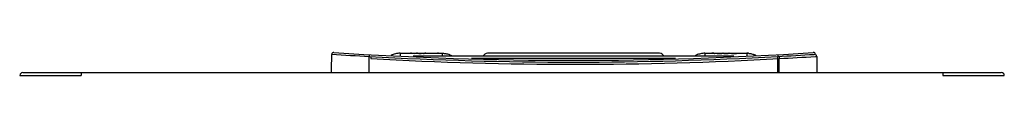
# Model space of a CAD drawing. Header units: millimetres. Extents: x 0 to 3364, y 0 to 2378.
# Tile 7 of 36: x 1440.85 to 1600.9, y 490.87 to 494.61. Entities that reach past the tile are written whole.
import ezdxf

# ---------------------------------------------------------------- set-up
doc = ezdxf.new("R2010")
doc.units = ezdxf.units.MM
doc.header["$LTSCALE"] = 185.02
doc.layers.add('00_COMPONENTS', color=7, linetype='CONTINUOUS')

msp = doc.modelspace()

# ---------------------------------------------------------------- linework, layer by layer
at = {"layer": '00_COMPONENTS', "color": 9, "linetype": 'CONTINUOUS'}
for p, q in [((1497.67, 491.35), (1497.67, 493.97)), ((1502.72, 494.1), (1502.72, 494.08)), ((1502.72, 494.08), (1502.72, 494.04)), ((1502.72, 494.04), (1502.72, 494)), ((1504.56, 494.5), (1504.56, 494.47)), ((1505.59, 494.5), (1505.59, 494.48)), ((1505.78, 494.5), (1505.78, 494.47)), ((1506.1, 494.49), (1506.1, 494.46)), ((1506.57, 494.5), (1506.57, 494.48)), ((1509.52, 494.5), (1509.52, 494)), ((1553.5, 494.5), (1553.5, 494.48)), ((1553.64, 494.49), (1553.64, 494.44)), ((1555.37, 494.48), (1555.37, 494.45)), ((1555.49, 494.47), (1555.49, 494.45)), ((1555.69, 494.47), (1555.69, 494.44)), ((1555.86, 494.47), (1555.86, 494.45)), ((1555.97, 494.48), (1555.97, 494.45)), ((1556.12, 494.5), (1556.12, 494.47)), ((1559.02, 494.5), (1559.02, 494)), ((1564.07, 491.35), (1564.07, 493.97)), ((1564.32, 491.35), (1564.32, 493.62)), ((1569.96, 494.31), (1570.17, 494.32)), ((1570.19, 493.96), (1570.42, 493.97)), ((1450.83, 491.35), (1450.83, 490.87)), ((1590.91, 491.35), (1590.91, 490.87))]:
    msp.add_line(p, q, dxfattribs=at)
at = {"layer": '00_COMPONENTS', "color": 7, "linetype": 'CONTINUOUS'}
for p, q in [((1502.72, 494.5), (1502.47, 494.48)), ((1502.72, 494.5), (1504.76, 494.5)), ((1502.97, 494.47), (1502.97, 494.5)), ((1503.27, 494.47), (1502.97, 494.47)), ((1503.27, 494.5), (1503.27, 494.47)), ((1504.95, 494.47), (1504.58, 494.47)), ((1556.92, 494), (1504.83, 494)), ((1504.95, 494.5), (1505.79, 494.5)), ((1505.53, 494.48), (1505.46, 494.49)), ((1505.54, 494.5), (1505.54, 494.48)), ((1505.79, 494.5), (1506.1, 494.49)), ((1506.46, 494.5), (1509.53, 494.5)), ((1506.71, 494.5), (1506.71, 494.48)), ((1507.5, 494.47), (1507.5, 494.5)), ((1507.79, 494.47), (1507.5, 494.47)), ((1507.79, 494.5), (1507.79, 494.47)), ((1509.27, 494.47), (1508.97, 494.47)), ((1508.99, 494.5), (1508.99, 494.47)), ((1509.27, 494.5), (1509.27, 494.47)), ((1509.52, 494.5), (1509.78, 494.48)), ((1547.43, 493.65), (1514.31, 493.65)), ((1544.87, 494.5), (1516.87, 494.5)), ((1552.22, 494.5), (1553.59, 494.5)), ((1552.74, 494.44), (1552.74, 494.5)), ((1552.91, 494.44), (1552.74, 494.44)), ((1552.91, 494.5), (1552.91, 494.44)), ((1553.36, 494.5), (1553.34, 494.5)), ((1553.55, 494.5), (1553.64, 494.49)), ((1553.65, 494.5), (1555.15, 494.5)), ((1553.86, 494.44), (1553.65, 494.44)), ((1554.03, 494.44), (1554.03, 494.5)), ((1554.98, 494.44), (1554.03, 494.44)), ((1554.2, 494.5), (1554.2, 494.44)), ((1554.2, 494.47), (1554.98, 494.47)), ((1554.98, 494.47), (1554.98, 494.44)), ((1555.15, 494.5), (1555.22, 494.5)), ((1555.22, 494.5), (1555.31, 494.5)), ((1555.31, 494.5), (1555.31, 494.45)), ((1555.31, 494.5), (1555.37, 494.48)), ((1555.37, 494.5), (1556.15, 494.5)), ((1555.49, 494.47), (1555.69, 494.47)), ((1555.97, 494.5), (1555.96, 494.5)), ((1556.01, 494.49), (1556.01, 494.45)), ((1556.17, 494.5), (1559.03, 494.5)), ((1556.4, 494.44), (1556.4, 494.5)), ((1557.36, 494.44), (1556.4, 494.44)), ((1556.57, 494.5), (1556.57, 494.44)), ((1556.57, 494.47), (1557.36, 494.47)), ((1557.36, 494.47), (1557.36, 494.44)), ((1557.91, 494.44), (1557.91, 494.5)), ((1558.08, 494.44), (1557.91, 494.44)), ((1558.08, 494.5), (1558.08, 494.44)), ((1441.35, 491.35), (1600.4, 491.35))]:
    msp.add_line(p, q, dxfattribs=at)
for centre, radius, start, end in [((1491.88, 494.31), 0.3, 86.2755, 179.4511), ((1530.87, 1093.34), 600, 266.2755, 273.7245), ((1569.87, 494.31), 0.3, 0.5489, 93.7245), ((1120.18, 497.87), 371.41, 359.0084, 359.4511), ((1502.78, 491.42), 3.08, 94.2058, 95.7435), ((1502.74, 491.87), 2.63, 92.3246, 94.2173), ((1504.37, 493.82), 0.674, 80.4173, 81.9397), ((1506.3, 502.72), 8.27, 264.6661, 265.2242), ((1506.07, 500), 5.54, 265.267, 267.9001), ((1506.12, 501.47), 7.01, 267.9425, 269.8771), ((1506.11, 516.92), 22.43, 269.9952, 270.3442), ((1506.13, 503.07), 8.61, 269.8225, 270.0006), ((1506.01, 529.85), 35.35, 270.3735, 270.5722), ((1506.18, 499.72), 5.26, 273.3108, 275.1759), ((1504.62, 516.78), 22.4, 275.2154, 275.3709), ((1516.87, 493.8), 0.7, 90, 163.3985), ((1544.87, 493.8), 0.7, 16.6015, 90), ((1552.26, 491.63), 2.87, 93.8442, 94.6146), ((1553.34, 493.66), 0.841, 85.9485, 88.6385), ((1553.34, 493.68), 0.812, 83.1112, 85.9439), ((1553.34, 493.7), 0.799, 80.0327, 83.115), ((1553.31, 493.52), 0.984, 79.1541, 80.0258), ((1553.3, 493.44), 1.07, 76.6324, 79.1308), ((1553.26, 493.3), 1.2, 74.5419, 76.6381), ((1553.24, 493.21), 1.29, 72.4807, 74.5448), ((1553.22, 493.15), 1.36, 71.5477, 72.4895), ((1553.55, 493.65), 0.852, 82.0666, 83.447), ((1555.52, 495.95), 1.5, 261.2378, 263.6779), ((1555.57, 496.33), 1.89, 263.6173, 265.1321), ((1555.63, 497.02), 2.58, 265.1624, 267.0294), ((1555.66, 497.67), 3.23, 267.0002, 268.0202), ((1555.69, 498.72), 4.29, 268.072, 270.0662), ((1555.69, 497.59), 3.13, 269.9254, 272.0422), ((1555.7, 497.27), 2.84, 269.9365, 273.3346), ((1555.72, 496.81), 2.34, 272.0965, 273.4425), ((1555.72, 496.94), 2.5, 273.3838, 275.1493), ((1555.78, 496.31), 1.87, 275.1518, 276.4363), ((1555.9, 494.89), 0.413, 279.5353, 280.9511), ((1555.81, 496.01), 1.57, 276.4264, 277.8426), ((1559.02, 492.27), 2.22, 87.0727, 89.7669), ((1558.98, 491.55), 2.95, 86.8878, 87.0448), ((1558.98, 491.54), 2.96, 85.8774, 86.8921), ((1559, 491.81), 2.69, 86.1562, 86.9381), ((1558.98, 491.63), 2.87, 85.3854, 86.1558), ((1558.98, 491.57), 2.93, 85.3906, 85.8364), ((1558.98, 491.59), 2.91, 84.6153, 85.857), ((1558.93, 491.06), 3.44, 82.6627, 84.6194), ((1558.93, 491.06), 3.44, 82.8849, 84.618), ((1570.12, 493.96), 0.3, 0.5489, 82.6389), ((1941.56, 497.87), 371.41, 180.5489, 180.5688), ((1941.81, 497.52), 371.41, 180.5489, 180.9708), ((1441.35, 490.85), 0.5, 90, 177), ((1600.4, 490.85), 0.5, 3, 90)]:
    msp.add_arc(centre, radius, start, end, dxfattribs=at)
at = {"layer": '00_COMPONENTS', "color": 9, "linetype": 'CONTINUOUS'}
for centre, radius, start, end in [((1532.61, 1157.23), 664.17, 266.45819, 266.98486), ((1530.87, 1093.81), 600.76, 266.83204, 273.16796), ((1531.12, 1093.46), 600.76, 266.83204, 273.16796), ((1529.11, 1157.61), 664.56, 273.01528, 273.52345), ((1529.36, 1157.26), 664.55, 273.01528, 273.5217)]:
    msp.add_arc(centre, radius, start, end, dxfattribs=at)
for points, knots in [([(1497.69, 494.26), (1497.68, 494.26), (1497.7, 494.21), (1497.68, 494.17), (1497.68, 494.07), (1497.67, 494.01), (1497.67, 493.97)], [0, 0, 0, 0, 0.07562, 0.290726, 0.615209, 1, 1, 1, 1]), ([(1497.94, 493.91), (1497.93, 493.91), (1497.95, 493.86), (1497.93, 493.82), (1497.93, 493.72), (1497.92, 493.66), (1497.92, 493.62)], [0, 0, 0, 0, 0.07562, 0.290726, 0.615209, 1, 1, 1, 1]), ([(1502.72, 494.5), (1502.72, 494.5), (1502.73, 494.48), (1502.72, 494.46), (1502.72, 494.43), (1502.72, 494.37), (1502.72, 494.26), (1502.72, 494.16), (1502.72, 494.1)], [0, 0, 0, 0, 0.022403, 0.079034, 0.161886, 0.268096, 0.55399, 1, 1, 1, 1]), ([(1552.22, 494.5), (1552.22, 494.5), (1552.23, 494.48), (1552.22, 494.46), (1552.22, 494.42), (1552.22, 494.35), (1552.22, 494.2), (1552.22, 494.08), (1552.22, 494)], [0, 0, 0, 0, 0.02046, 0.07179, 0.146741, 0.243106, 0.50751, 1, 1, 1, 1]), ([(1564.06, 494.26), (1564.06, 494.26), (1564.05, 494.21), (1564.07, 494.17), (1564.06, 494.07), (1564.07, 494.01), (1564.07, 493.97)], [0, 0, 0, 0, 0.075629, 0.290738, 0.615217, 1, 1, 1, 1]), ([(1564.31, 493.91), (1564.31, 493.91), (1564.3, 493.86), (1564.32, 493.82), (1564.31, 493.72), (1564.32, 493.66), (1564.32, 493.62)], [0, 0, 0, 0, 0.075629, 0.290738, 0.615217, 1, 1, 1, 1]), ([(1440.85, 490.87), (1440.85, 490.89), (1440.95, 490.86), (1441.06, 490.89), (1441.31, 490.87), (1441.63, 490.88), (1442.05, 490.88), (1442.77, 490.88), (1443.86, 490.88), (1445.36, 490.88), (1447.06, 490.88), (1448.91, 490.88), (1450.18, 490.87), (1450.83, 490.87)], [0, 0, 0, 0, 0.004833, 0.019213, 0.043037, 0.076071, 0.118004, 0.168442, 0.292793, 0.444357, 0.617263, 0.804913, 1, 1, 1, 1]), ([(1590.91, 490.87), (1591.56, 490.87), (1592.83, 490.88), (1594.68, 490.88), (1596.39, 490.88), (1597.88, 490.88), (1598.97, 490.88), (1599.69, 490.88), (1600.11, 490.88), (1600.43, 490.87), (1600.69, 490.89), (1600.8, 490.86), (1600.9, 490.89), (1600.9, 490.87)], [0, 0, 0, 0, 0.195086, 0.382736, 0.555643, 0.707207, 0.831558, 0.881995, 0.923929, 0.956963, 0.980786, 0.995165, 1, 1, 1, 1])]:
    msp.add_open_spline(points, degree=3, knots=knots, dxfattribs=at)
at = {"layer": '00_COMPONENTS', "color": 7, "linetype": 'CONTINUOUS'}
for points, knots in [([(1502.72, 494.5), (1502.45, 494.5), (1501.94, 494.41), (1501.44, 494.26), (1501.24, 494.13)], [0, 0, 0, 0, 0.533555, 1, 1, 1, 1]), ([(1506.88, 494.5), (1506.86, 494.5), (1506.81, 494.49), (1506.76, 494.49), (1506.71, 494.49)], [0, 0, 0, 0, 0.203796, 1, 1, 1, 1]), ([(1509.53, 494.5), (1509.67, 494.5), (1509.96, 494.47), (1510.38, 494.38), (1510.72, 494.28), (1510.95, 494.17), (1511.07, 494.09), (1511.12, 494.03), (1511.12, 494)], [0, 0, 0, 0, 0.25083, 0.500771, 0.750641, 0.875551, 0.937859, 1, 1, 1, 1]), ([(1509.87, 494.47), (1509.99, 494.46), (1510.23, 494.41), (1510.57, 494.33), (1510.84, 494.23), (1511.02, 494.13), (1511.12, 494.05), (1511.12, 494)], [0, 0, 0, 0, 0.271804, 0.529068, 0.772506, 0.887917, 1, 1, 1, 1]), ([(1551.88, 494.47), (1551.75, 494.46), (1551.51, 494.41), (1551.17, 494.32), (1550.9, 494.23), (1550.72, 494.13), (1550.62, 494.05), (1550.62, 494)], [0, 0, 0, 0, 0.271775, 0.529035, 0.77248, 0.887898, 1, 1, 1, 1]), ([(1555.19, 494.48), (1555.18, 494.48), (1555.17, 494.49), (1555.16, 494.49), (1555.15, 494.5)], [0, 0, 0, 0, 0.71712, 1, 1, 1, 1]), ([(1555.22, 494.47), (1555.22, 494.47), (1555.21, 494.48), (1555.19, 494.48), (1555.19, 494.48)], [0, 0, 0, 0, 0.540249, 1, 1, 1, 1]), ([(1555.37, 494.48), (1555.37, 494.48), (1555.38, 494.48), (1555.4, 494.48), (1555.4, 494.48)], [0, 0, 0, 0, 0.46192, 1, 1, 1, 1]), ([(1555.95, 494.48), (1555.95, 494.48), (1555.96, 494.48), (1555.97, 494.48), (1555.97, 494.48)], [0, 0, 0, 0, 0.529676, 1, 1, 1, 1]), ([(1555.98, 494.48), (1555.99, 494.48), (1555.99, 494.49), (1556.01, 494.49), (1556.01, 494.49)], [0, 0, 0, 0, 0.727899, 1, 1, 1, 1]), ([(1556.13, 494.48), (1556.13, 494.48), (1556.12, 494.47), (1556.11, 494.47), (1556.11, 494.47)], [0, 0, 0, 0, 0.475423, 1, 1, 1, 1]), ([(1556.17, 494.49), (1556.16, 494.49), (1556.15, 494.48), (1556.14, 494.48), (1556.13, 494.48)], [0, 0, 0, 0, 0.377413, 1, 1, 1, 1]), ([(1556.17, 494.49), (1556.17, 494.49), (1556.17, 494.49), (1556.17, 494.49), (1556.17, 494.49)], [0, 0, 0, 0, 0.376172, 1, 1, 1, 1]), ([(1559.36, 494.47), (1559.56, 494.45), (1559.95, 494.37), (1560.34, 494.24), (1560.51, 494.13)], [0, 0, 0, 0, 0.500586, 1, 1, 1, 1]), ([(1559.37, 494.47), (1559.57, 494.45), (1559.96, 494.36), (1560.35, 494.23), (1560.51, 494.13)], [0, 0, 0, 0, 0.524622, 1, 1, 1, 1])]:
    msp.add_open_spline(points, degree=3, knots=knots, dxfattribs=at)
for points in [[(1502.72, 494.5), (1502.61, 494.5), (1502.49, 494.49), (1502.38, 494.47)], [(1504.46, 494.49), (1504.44, 494.49), (1504.41, 494.5), (1504.39, 494.5)], [(1504.58, 494.47), (1504.55, 494.47), (1504.51, 494.48), (1504.48, 494.49)], [(1504.76, 494.5), (1504.83, 494.5), (1504.89, 494.48), (1504.95, 494.47)], [(1505.46, 494.49), (1505.43, 494.49), (1505.4, 494.5), (1505.37, 494.5)], [(1506.48, 494.47), (1506.37, 494.46), (1506.25, 494.46), (1506.13, 494.46)], [(1506.36, 494.5), (1506.4, 494.5), (1506.43, 494.5), (1506.46, 494.5)], [(1508.86, 494.49), (1508.83, 494.49), (1508.8, 494.5), (1508.77, 494.5)], [(1508.97, 494.47), (1508.93, 494.47), (1508.9, 494.48), (1508.86, 494.49)], [(1509.52, 494.5), (1509.64, 494.5), (1509.75, 494.49), (1509.87, 494.47)], [(1550.65, 494.06), (1550.64, 494.05), (1550.63, 494.03), (1550.62, 494.02)], [(1552.22, 494.5), (1552.11, 494.5), (1551.99, 494.49), (1551.88, 494.47)], [(1552.22, 494.5), (1552.17, 494.5), (1552.12, 494.49), (1552.07, 494.49)], [(1553.66, 494.49), (1553.73, 494.48), (1553.8, 494.46), (1553.86, 494.44)], [(1555.29, 494.46), (1555.27, 494.46), (1555.25, 494.47), (1555.22, 494.47)], [(1555.4, 494.48), (1555.43, 494.48), (1555.46, 494.47), (1555.49, 494.47)], [(1555.86, 494.47), (1555.89, 494.47), (1555.92, 494.47), (1555.95, 494.48)], [(1556.11, 494.47), (1556.08, 494.46), (1556.05, 494.46), (1556.02, 494.46)], [(1559.02, 494.5), (1559.08, 494.5), (1559.14, 494.49), (1559.19, 494.49)]]:
    msp.add_open_spline(points, degree=3, dxfattribs=at)

doc.saveas('drawing.dxf')
